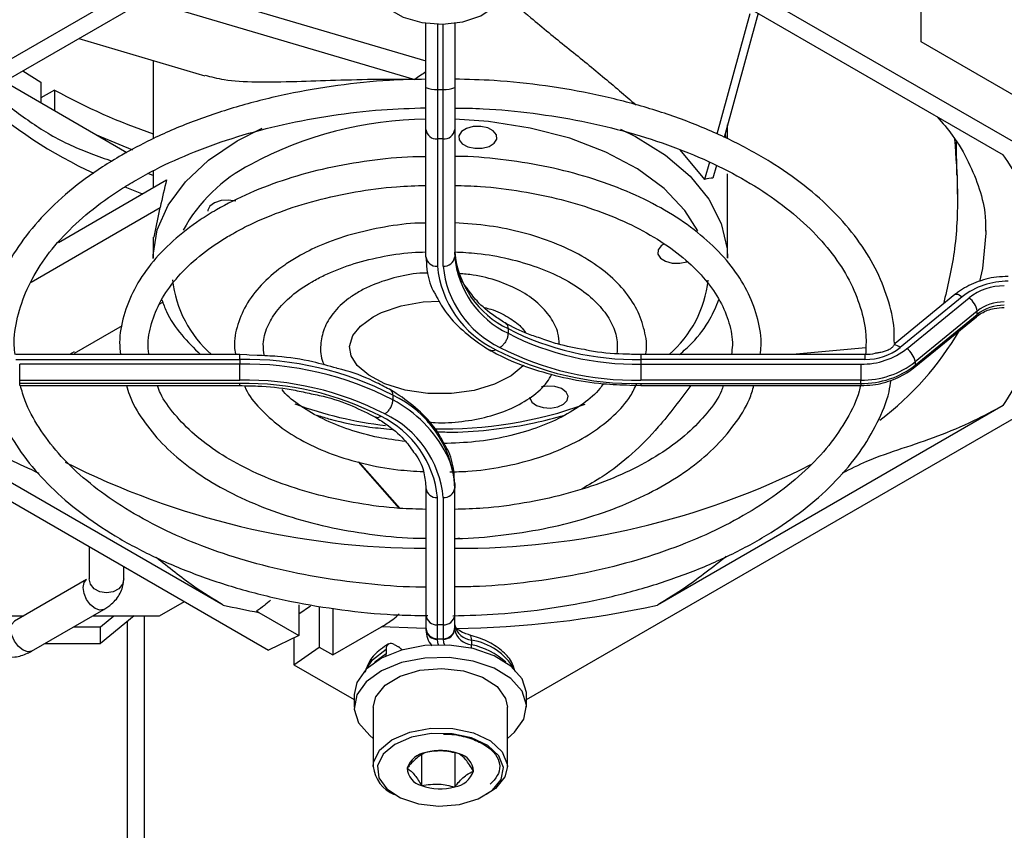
# Model space of a CAD drawing. Header units: millimetres. Extents: x 5 to 414, y 6 to 290.
# Tile 35 of 45: x 381.91 to 392.2, y 139.09 to 147.56. Entities that reach past the tile are written whole.
import ezdxf

# ---------------------------------------------------------------- set-up
doc = ezdxf.new("R2010")
doc.units = ezdxf.units.MM

msp = doc.modelspace()

# ---------------------------------------------------------------- linework, layer by layer
at = {"color": 7, "linetype": 'Continuous', "lineweight": 25}
for p, q in [((391.3259, 147.3294), (391.3259, 149.779)), ((385.5983, 149.3295), (378.5273, 145.2475)), ((394.0836, 145.2475), (387.0125, 149.3295)), ((380.428, 146.1488), (384.037, 148.2322)), ((388.5739, 148.2322), (392.1829, 146.1488)), ((383.4882, 147.9154), (386.1554, 147.1309)), ((383.3377, 147.7306), (386.0389, 146.9361)), ((389.5392, 147.619), (389.1946, 146.363)), ((389.6247, 147.6256), (389.2693, 146.3305)), ((386.1554, 146.8519), (386.1554, 147.5214)), ((386.2754, 147.5118), (386.2754, 146.8316)), ((386.3354, 146.8316), (386.3354, 147.5118)), ((386.4554, 147.5214), (386.4554, 146.8519)), ((382.5296, 147.362), (383.8472, 146.9745)), ((394.0836, 145.7374), (391.3259, 147.3294)), ((383.3054, 147.1339), (383.3054, 146.3158)), ((381.9449, 147.0245), (382.1341, 146.9058)), ((381.7522, 146.9133), (383.033, 146.1739)), ((382.1341, 146.9058), (382.1341, 146.6928)), ((386.1554, 146.4117), (386.1554, 146.8519)), ((386.4554, 146.8519), (386.4554, 146.4117)), ((382.2755, 146.8242), (382.1341, 146.7426)), ((382.2755, 146.8242), (382.2755, 146.6112)), ((386.2754, 146.8316), (386.3354, 146.8316)), ((386.2754, 146.8316), (386.2754, 146.3137)), ((386.3354, 146.3137), (386.3354, 146.8316)), ((389.3054, 146.3147), (389.3054, 146.4621)), ((384.1841, 146.2925), (384.4439, 146.426)), ((386.1554, 145.0838), (386.1554, 146.4117)), ((386.4554, 146.4117), (386.4554, 145.0838)), ((389.2813, 146.3741), (389.284, 146.3241)), ((386.3354, 146.3137), (386.2754, 146.3137)), ((386.2754, 146.3137), (386.2754, 144.9858)), ((386.3354, 144.9858), (386.3354, 146.3137)), ((391.6999, 145.9399), (391.6947, 146.281)), ((388.8079, 146.2016), (389.0649, 145.8905)), ((389.115, 146.0729), (389.0649, 145.8905)), ((389.1892, 146.0383), (389.1528, 145.9058)), ((383.3054, 145.9323), (383.2518, 145.9522)), ((383.3054, 145.9813), (383.3054, 145.8039)), ((389.3054, 145.0679), (389.3054, 145.9498)), ((391.7054, 145.738), (391.7054, 145.9399)), ((382.3164, 145.2329), (383.4466, 145.8854)), ((382.0331, 144.8195), (383.3812, 145.5977)), ((383.3165, 145.2893), (383.3812, 145.5977)), ((392.0054, 145.3292), (392.0052, 145.3568)), ((383.3054, 145.2899), (383.3054, 145.0679)), ((391.6801, 144.6889), (391.0542, 144.1779)), ((383.3695, 144.5894), (383.4069, 144.611)), ((391.756, 144.6652), (391.1074, 144.1357)), ((391.1792, 144.125), (391.8277, 144.6545)), ((391.9125, 144.5159), (391.264, 143.9864)), ((391.264, 143.9518), (391.9125, 144.4813)), ((391.9125, 144.4813), (391.9125, 144.5159)), ((391.2551, 143.9281), (391.9036, 144.4576)), ((382.4841, 144.0782), (382.9848, 144.3673)), ((387.0128, 144.3331), (387.0128, 144.2841)), ((391.047, 144.1782), (391.0465, 144.2144)), ((382.481, 144.0926), (382.4331, 144.062)), ((388.3981, 144.062), (388.3036, 144.0645)), ((390.7477, 144.1318), (389.9848, 144.062)), ((384.2128, 144.062), (381.8711, 144.062)), ((381.8711, 144.0113), (384.2128, 144.0113)), ((384.2128, 143.9623), (381.9125, 143.9623)), ((381.9125, 143.7951), (381.9125, 143.9623)), ((384.2861, 144.0583), (384.2128, 144.062)), ((384.2128, 144.0113), (384.2128, 144.062)), ((384.2128, 144.0113), (384.2128, 143.9623)), ((384.2128, 143.7951), (384.2128, 143.9623)), ((384.3077, 144.0573), (384.2861, 144.0583)), ((384.3938, 144.0529), (384.3077, 144.0573)), ((390.7397, 144.062), (388.3981, 144.062)), ((388.3981, 144.062), (388.3981, 144.0113)), ((388.3981, 144.0113), (388.3981, 143.9623)), ((390.7397, 144.0113), (388.3981, 144.0113)), ((388.3981, 143.9623), (390.6983, 143.9623)), ((388.3981, 143.9623), (388.3981, 143.7951)), ((390.6983, 143.9623), (390.6983, 143.7951)), ((390.7397, 144.062), (390.7397, 144.0113)), ((391.264, 143.9864), (391.264, 143.9518)), ((385.2274, 143.9185), (385.226, 143.9189)), ((385.2775, 143.9053), (385.2274, 143.9185)), ((381.9125, 143.7604), (381.9125, 143.7951)), ((381.9125, 143.7951), (384.2128, 143.7951)), ((384.2128, 143.7604), (381.9125, 143.7604)), ((381.9125, 143.7384), (381.9125, 143.7604)), ((384.2128, 143.7384), (384.2128, 143.7604)), ((390.6983, 143.7951), (388.3981, 143.7951)), ((388.3981, 143.7604), (390.6983, 143.7604)), ((388.3981, 143.7604), (388.3981, 143.7384)), ((390.6983, 143.7604), (390.6983, 143.7951)), ((390.6983, 143.7604), (390.6983, 143.7384)), ((379.8599, 143.6617), (384.5122, 140.976)), ((381.9125, 143.7384), (384.2128, 143.7384)), ((387.2054, 140.4604), (392.751, 143.6617)), ((388.2858, 143.7441), (388.3981, 143.7384)), ((388.3981, 143.7384), (390.6983, 143.7384)), ((385.8102, 143.6388), (385.8102, 143.5898)), ((384.037, 141.4463), (380.428, 143.5297)), ((392.1829, 143.5297), (388.5739, 141.4463)), ((385.8778, 142.4568), (385.4503, 142.9411)), ((385.8844, 142.4565), (385.4589, 142.9385)), ((386.1554, 142.6677), (386.1554, 141.3398)), ((386.4554, 142.7167), (386.4554, 142.6677)), ((386.4554, 141.3398), (386.4554, 142.6677)), ((386.2754, 141.2418), (386.2754, 142.5697)), ((386.3354, 142.5697), (386.3354, 141.2418)), ((386.5046, 142.1442), (386.4554, 142.1342)), ((382.639, 142.0574), (382.639, 141.7204)), ((382.999, 141.7204), (382.999, 141.8496)), ((382.6118, 141.713), (381.8574, 141.2774)), ((382.0374, 140.9656), (382.7918, 141.4012)), ((383.3723, 141.3343), (383.632, 141.4842)), ((384.8289, 141.4505), (384.8289, 141.1295)), ((384.9495, 141.4339), (384.8289, 141.351)), ((385.0411, 141.4223), (385.0411, 141.007)), ((385.1825, 141.406), (385.1825, 140.9254)), ((381.7313, 141.3343), (381.9558, 141.3343)), ((382.6759, 141.3343), (383.3723, 141.3343)), ((382.7552, 141.2188), (382.8966, 141.3343)), ((383.1087, 141.3343), (382.7552, 141.0456)), ((383.2143, 133.1973), (383.2143, 141.3343)), ((384.3862, 141.3853), (384.4112, 141.3706)), ((384.4112, 141.3706), (384.8289, 141.1295)), ((386.1554, 141.3398), (386.1554, 141.215)), ((386.4554, 141.215), (386.4554, 141.3398)), ((382.4759, 141.2188), (382.7552, 141.2188)), ((382.7552, 141.0456), (382.7552, 141.2188)), ((383.0386, 133.4422), (383.0386, 141.277)), ((385.1825, 140.9254), (385.6922, 141.2196)), ((386.1554, 141.215), (386.1554, 141.1897)), ((386.3354, 141.2418), (386.2754, 141.2418)), ((386.2754, 141.095), (386.2754, 141.2418)), ((386.3354, 141.2418), (386.3354, 141.095)), ((386.4554, 141.1897), (386.4554, 141.215)), ((384.8289, 141.1295), (384.5122, 140.976)), ((384.7753, 141.1035), (384.7753, 140.8241)), ((386.2754, 141.095), (386.3354, 141.095)), ((386.2754, 141.0917), (386.2754, 141.095)), ((386.3354, 141.095), (386.3354, 141.0917)), ((386.6148, 141.1333), (386.6137, 141.1336)), ((386.6327, 141.0806), (386.6327, 141.0317)), ((382.1759, 141.0456), (382.7552, 141.0456)), ((384.7753, 140.8241), (385.0411, 141.007)), ((385.0411, 141.007), (385.1825, 140.9254)), ((385.7397, 140.9858), (385.7397, 140.9368)), ((385.8246, 141.0348), (385.867, 141.0103)), ((385.7397, 140.9368), (385.6221, 140.8503)), ((385.7413, 140.9171), (385.7397, 140.9368)), ((384.7753, 140.8241), (385.4054, 140.4604)), ((385.4054, 140.5123), (385.4054, 140.3816)), ((387.2054, 140.3816), (387.2054, 140.5123)), ((385.6054, 140.3816), (385.6054, 139.761)), ((387.0054, 139.761), (387.0054, 140.3816)), ((386.1099, 139.883), (386.1099, 139.5633)), ((386.1556, 139.9087), (386.1556, 139.9087)), ((386.1556, 139.9087), (386.1556, 139.9087)), ((386.4553, 139.9008), (386.4553, 139.5481)), ((386.501, 139.8934), (386.501, 139.8934)), ((386.501, 139.8934), (386.501, 139.8934)), ((385.96, 139.7436), (385.96, 139.7436)), ((385.96, 139.7436), (385.96, 139.7436)), ((386.6508, 139.7131), (386.6508, 139.7131)), ((386.6508, 139.7131), (386.6508, 139.7131)), ((386.1099, 139.5633), (386.1099, 139.5633)), ((386.1099, 139.5633), (386.1099, 139.5633)), ((386.4552, 139.5481), (386.4553, 139.5481)), ((386.4553, 139.5481), (386.4553, 139.5481)), ((386.8832, 139.5329), (386.7859, 139.4672))]:
    msp.add_line(p, q, dxfattribs=at)
at = {"color": 7, "linetype": 'Continuous', "lineweight": 25, "flags": 128}
for points in [[(385.9169, 147.5845), (386.1112, 147.5283), (386.3265, 147.5116), (386.5396, 147.5362), (386.7272, 147.5994), (386.8692, 147.6944), (386.9501, 147.8108), (386.9611, 147.936), (386.9011, 148.0566), (386.7765, 148.1593), (386.6009, 148.2332), (386.3932, 148.2701), (386.1761, 148.2661), (385.9729, 148.2216), (385.8058, 148.1414), (385.6929, 148.0343), (385.6463, 147.9118), (385.6711, 147.7872), (385.7647, 147.674), (385.9169, 147.5845)], [(388.9942, 145.3556), (388.8588, 145.568), (388.6414, 145.7958), (388.3634, 146.0006), (388.0322, 146.177), (387.6563, 146.3204), (387.2454, 146.4272), (386.8101, 146.4945), (386.4554, 146.5187)], [(386.8941, 146.312), (386.891, 146.357), (386.8583, 146.3979), (386.801, 146.4285), (386.7278, 146.4441), (386.6498, 146.4423), (386.579, 146.4234), (386.526, 146.3904), (386.499, 146.3481), (386.502, 146.3031), (386.5347, 146.2622), (386.592, 146.2316), (386.6652, 146.216), (386.7432, 146.2178), (386.8141, 146.2366), (386.867, 146.2697), (386.8941, 146.312)], [(382.7133, 146.3584), (382.7623, 146.3364), (383.0897, 146.2008)], [(388.1876, 146.4165), (388.3439, 146.3385), (388.656, 146.144), (388.913, 145.9242), (389.1089, 145.6844), (389.2391, 145.4301), (389.3005, 145.1674), (389.3054, 145.0679)], [(383.3054, 145.0664), (383.306, 145.1011), (383.3499, 145.365), (383.4631, 145.622), (383.6429, 145.8659), (383.8852, 146.0912), (384.1841, 146.2925)], [(383.1948, 145.74), (383.189, 145.7422), (383.0136, 145.811)], [(384.1687, 145.6627), (384.0936, 145.6749), (384.0161, 145.6696), (383.948, 145.6476), (383.8997, 145.6122), (383.8785, 145.5688), (383.8779, 145.5598)], [(391.9381, 144.8249), (391.9696, 144.9608), (392.0054, 145.3292)], [(388.6428, 145.2172), (388.6129, 145.1982), (388.5802, 145.1573), (388.5771, 145.1123), (388.6041, 145.07), (388.6571, 145.0369), (388.728, 145.0181), (388.8059, 145.0163)], [(388.8059, 145.0163), (388.8792, 145.0319), (388.8842, 145.0337)], [(391.6801, 144.6889), (391.6854, 144.6921), (391.696, 144.6939), (391.7088, 144.6921), (391.7235, 144.6865), (391.7394, 144.6774), (391.756, 144.6652)], [(387.1752, 143.9518), (387.1716, 143.9463), (387.0444, 143.84), (386.87, 143.7519), (386.6579, 143.6886), (386.4211, 143.6558), (386.1756, 143.6568), (385.9386, 143.6918), (385.7275, 143.7572), (385.5572, 143.8461), (385.4382, 143.9476), (385.3732, 144.0492), (385.3556, 144.1467), (385.3906, 144.2608), (385.4712, 144.3604), (385.6026, 144.4561), (385.6026, 144.4561), (385.6921, 144.5017), (385.8952, 144.5718), (386.127, 144.6129), (386.296, 144.6183)], [(387.2622, 143.5662), (387.3105, 143.5309), (387.3786, 143.5089), (387.4561, 143.5036), (387.5312, 143.5158), (387.5925, 143.5437), (387.6306, 143.583), (387.6398, 143.6277), (387.6186, 143.6711), (387.5703, 143.7065), (387.5022, 143.7285), (387.4247, 143.7338), (387.3624, 143.725)], [(387.2404, 143.6187), (387.241, 143.6096), (387.2622, 143.5662)], [(382.7918, 141.4012), (382.7505, 141.3932), (382.7018, 141.4101), (382.6531, 141.4494), (382.6118, 141.5051), (382.5842, 141.5687), (382.5745, 141.6305), (382.5842, 141.6812), (382.6107, 141.7123)], [(382.999, 141.7204), (382.9853, 141.6641), (382.9463, 141.6164), (382.8879, 141.5846), (382.819, 141.5734), (382.7501, 141.5846), (382.6917, 141.6164), (382.6527, 141.6641), (382.639, 141.7204)], [(381.9474, 140.9746), (381.8987, 141.0139), (381.8574, 141.0696), (381.8298, 141.1332), (381.8201, 141.195), (381.8298, 141.2457), (381.8574, 141.2774), (381.8574, 141.2774)], [(386.156, 141.2034), (386.0581, 141.2051), (385.6922, 141.2196)], [(386.2868, 141.0317), (386.2804, 141.052), (386.2754, 141.0917)], [(386.3354, 141.0917), (386.3398, 141.057), (386.3487, 141.0312)], [(386.6327, 141.0806), (386.6318, 141.0985), (386.629, 141.1133), (386.6244, 141.1244), (386.6183, 141.1314), (386.6148, 141.1333)], [(387.2054, 140.5123), (387.2047, 140.5327), (387.1584, 140.6781), (387.0429, 140.8101), (386.8676, 140.918), (386.6469, 140.993), (386.3984, 141.029), (386.1425, 141.0232), (385.8997, 140.976), (385.6898, 140.8912), (385.5298, 140.7758), (385.4326, 140.6389), (385.4054, 140.5123)], [(385.5326, 140.7785), (385.5984, 140.8753), (385.7397, 140.9858)], [(386.6301, 140.9968), (386.6318, 141.0113), (386.6327, 141.0317)], [(382.0374, 140.9656), (381.9961, 140.9576), (381.9474, 140.9746)], [(387.0054, 140.055), (387.0811, 140.1181), (387.1783, 140.2549), (387.2047, 140.402), (387.1584, 140.5475), (387.0429, 140.6795), (386.8676, 140.7873), (386.6469, 140.8623), (386.3984, 140.8984), (386.1425, 140.8926), (385.8997, 140.8454), (385.6898, 140.7606), (385.5298, 140.6451), (385.4326, 140.5083), (385.4061, 140.3612), (385.4525, 140.2158), (385.568, 140.0838), (385.6054, 140.055)], [(385.7277, 140.6097), (385.8873, 140.7057), (386.0922, 140.7665), (386.3203, 140.7856), (386.5467, 140.7609), (386.747, 140.6952), (386.8994, 140.5954), (386.9875, 140.4725), (387.0054, 140.3816)], [(385.6054, 140.3816), (385.6306, 140.4891), (385.7277, 140.6097)], [(385.6054, 139.761), (385.6092, 139.8029), (385.6705, 139.9312), (385.8006, 140.041), (385.9854, 140.1204), (386.2049, 140.1609), (386.4353, 140.1581), (386.6516, 140.1123), (386.8304, 140.0284), (386.9523, 139.9155), (387.0041, 139.7859), (387.0054, 139.761)], [(386.8502, 139.5133), (386.9417, 139.627), (386.9642, 139.7518), (386.9153, 139.874), (386.8004, 139.9804), (386.6318, 140.0595), (386.4278, 140.1028), (386.2106, 140.1054), (386.0037, 140.0672), (385.8294, 139.9923), (385.7068, 139.8888), (385.649, 139.7679), (385.6623, 139.6427), (385.7454, 139.5268), (385.8891, 139.4327), (386.078, 139.3707), (386.2914, 139.3474), (386.5065, 139.3655), (386.6997, 139.4228), (386.8502, 139.5133)], [(387.0054, 139.761), (386.9802, 139.6536), (386.8832, 139.5329)]]:
    msp.add_lwpolyline(points, dxfattribs=at)
at = {"color": 7, "linetype": 'Continuous', "lineweight": 25}
for centre, radius, start, end in [((386.2463, 147.0242), 0.1947, 242.18964, 278.60589), ((386.3646, 147.0242), 0.1947, 261.39411, 297.81036), ((384.7826, 150.4679), 4.9759, 228.31075, 245.0895), ((385.4964, 152.6865), 6.6888, 241.2146, 250.87939), ((386.202, 142.5485), 3.9705, 90.67164, 118.20325), ((386.2654, 146.4239), 0.1107, 186.35134, 275.18258), ((386.3454, 146.4239), 0.1107, 264.81742, 353.64866), ((390.2525, 144.8023), 2.3536, 1.45604, 34.8967), ((385.0969, 144.5478), 1.6865, 117.21747, 151.1946), ((387.4409, 145.2256), 0.9898, 185.37818, 244.37655), ((386.2654, 145.096), 0.1107, 186.35134, 275.18258), ((386.3454, 145.096), 0.1107, 264.81742, 353.64866), ((387.4409, 145.1766), 0.9898, 185.37818, 244.37655), ((387.3509, 145.0876), 1.0803, 185.4041, 244.48055), ((387.3809, 145.0846), 1.0501, 185.39595, 244.44787), ((384.7278, 144.984), 1.2285, 186.58878, 228.62802), ((387.9078, 144.9712), 1.2026, 310.89004, 353.76504), ((392.227, 144.0647), 0.7632, 89.26489, 128.10848), ((392.1879, 144.1953), 0.5837, 89.26489, 128.10848), ((391.6952, 144.4781), 0.2206, 9.87842, 53.08727), ((392.1896, 144.1627), 0.449, 89.26489, 128.10848), ((392.1896, 144.128), 0.449, 89.26489, 128.10848), ((391.8846, 144.4784), 0.0281, 312.50403, 6.03718), ((388.3445, 146.9234), 2.9125, 242.79168, 271.05364), ((388.3445, 146.8744), 2.9125, 242.79168, 271.05364), ((388.9897, 145.91), 3.1689, 306.95249, 329.74999), ((390.1106, 144.9455), 2.5097, 325.65913, 344.72941), ((388.3393, 146.9322), 3.1723, 242.72332, 271.06091), ((388.3411, 146.8802), 3.0857, 242.74482, 271.05862), ((390.7081, 144.7255), 0.7632, 269.26489, 308.10848), ((390.7472, 144.5949), 0.5837, 269.26489, 308.10848), ((391.0343, 144.0594), 0.1057, 46.1955, 83.32761), ((391.0466, 143.9485), 0.2206, 9.87842, 53.08727), ((384.275, 140.6665), 3.3454, 62.68367, 91.06514), ((384.275, 140.6175), 3.3454, 62.68367, 91.06514), ((390.7098, 144.6929), 0.8979, 269.26489, 308.10848), ((390.7098, 144.6583), 0.8979, 269.26489, 308.10848), ((391.2361, 143.9488), 0.0281, 312.5621, 6.03168), ((384.2715, 140.6233), 3.1723, 62.72332, 91.06091), ((384.2698, 140.6753), 3.0857, 62.74482, 91.05862), ((385.3199, 142.6089), 1.1407, 5.41915, 64.54077), ((385.1564, 142.381), 1.3743, 27.84489, 61.59225), ((386.2197, 147.4841), 4.1902, 249.99546, 263.33316), ((386.3428, 147.65), 4.3627, 268.57738, 289.78599), ((385.2299, 142.4709), 1.0501, 5.39595, 64.44787), ((385.2599, 142.468), 1.0803, 5.4041, 64.48055), ((386.16, 150.4006), 8.3608, 243.17104, 269.96905), ((385.6376, 142.6622), 0.8178, 0.386, 26.17569), ((386.5031, 150.1943), 8.1546, 269.66494, 296.77053), ((386.2654, 142.6799), 0.1107, 186.35134, 275.18258), ((386.3454, 142.6799), 0.1107, 264.81742, 353.64866), ((386.154, 150.9543), 9.7408, 257.44728, 259.69278), ((386.332, 151.6396), 10.4369, 270.71542, 282.40413), ((386.2654, 141.352), 0.1107, 186.35134, 275.18258), ((386.3454, 141.352), 0.1107, 264.81742, 353.64866), ((386.2754, 141.215), 0.12, 180, 270), ((386.2654, 141.2019), 0.1107, 186.35134, 275.18258), ((386.3354, 141.215), 0.12, 270, 360), ((386.3454, 141.2019), 0.1107, 264.81742, 353.64866), ((386.6516, 141.2803), 0.2005, 191.9669, 264.6017), ((386.6516, 141.2313), 0.2005, 191.9669, 264.6017), ((386.5216, 140.4372), 0.653, 31.51043, 80.20509), ((385.7915, 140.9942), 0.0524, 50.79671, 189.21404), ((385.7867, 140.8774), 0.1553, 40.22069, 58.87069), ((386.4776, 140.2867), 0.7609, 47.79443, 78.24002), ((386.1891, 139.6706), 0.2404, 98.01503, 162.31334), ((386.3046, 139.363), 0.5657, 69.68041, 105.26534), ((386.4593, 139.7064), 0.1917, 2.02712, 77.42563), ((385.9613, 139.7979), 0.3578, 185.92065, 247.59594), ((386.1516, 139.7504), 0.1917, 182.02712, 257.42563), ((386.4218, 139.7862), 0.2404, 278.01503, 342.31334), ((386.3063, 140.0938), 0.5657, 249.68041, 285.26534)]:
    msp.add_arc(centre, radius, start, end, dxfattribs=at)
for major_axis, ratio, start_param, end_param in [((1.3063, 5.1977), 0.5195852, 0.5005469, 0.5395036), ((-1.9782, 4.9336), 0.4571337, 0.5427916, 0.6255736), ((2.9443, 3.7509), 0.153382, 0.1273882, 0.2101703)]:
    msp.add_ellipse((386.3054, 142.1279), major_axis=major_axis, ratio=ratio, start_param=start_param, end_param=end_param, dxfattribs=at)
for points, knots in [([(386.974, 147.82), (387.0656, 147.7396), (387.2749, 147.5557), (387.626, 147.272), (388.0027, 146.9678), (388.2345, 146.7682), (388.3498, 146.6689)], [0, 0, 0, 0, 0.20659505, 0.47206571, 0.7373514, 1, 1, 1, 1]), ([(383.8488, 146.9801), (383.9117, 146.9628), (384.0565, 146.923), (384.3774, 146.9069), (384.7733, 146.9122), (385.2102, 146.9282), (385.6281, 146.9405), (385.9121, 146.9374), (386.0389, 146.9361)], [0, 0, 0, 0, 0.145693, 0.3349881, 0.5316521, 0.6953354, 0.8640345, 1, 1, 1, 1]), ([(386.1554, 146.9373), (386.0278, 146.9347), (385.7175, 146.9285), (385.231, 146.876), (384.7042, 146.7866), (384.1981, 146.6608), (383.7204, 146.5014), (383.3119, 146.3279), (383.0777, 146.1995), (382.9777, 146.1447)], [0, 0, 0, 0, 0.1083496, 0.2633152, 0.4183396, 0.5734627, 0.7287227, 0.8841519, 1, 1, 1, 1]), ([(391.0465, 144.2144), (391.0467, 144.2522), (391.0475, 144.3986), (390.984, 144.6517), (390.8572, 144.9674), (390.6661, 145.2714), (390.418, 145.5604), (390.1142, 145.8306), (389.7591, 146.0783), (389.3576, 146.2998), (388.9154, 146.4923), (388.4388, 146.6531), (387.9341, 146.7808), (387.408, 146.8722), (386.9125, 146.9271), (386.5927, 146.9345), (386.4554, 146.9377)], [0, 0, 0, 0, 0.0259121, 0.1005535, 0.1753457, 0.2506886, 0.3267074, 0.4032845, 0.4802039, 0.557274, 0.6343582, 0.711398, 0.7883808, 0.8653117, 0.9422038, 1, 1, 1, 1]), ([(381.5757, 146.8357), (381.6685, 146.7608), (381.8852, 146.5861), (382.2482, 146.334), (382.591, 146.181), (382.8032, 146.1076), (382.8762, 146.0823)], [0, 0, 0, 0, 0.2162774, 0.5051025, 0.8298101, 1, 1, 1, 1]), ([(381.8642, 144.0626), (381.8606, 144.094), (381.8458, 144.2237), (381.8835, 144.4519), (381.9786, 144.7436), (382.1398, 145.0277), (382.3585, 145.2993), (382.6326, 145.5546), (382.8986, 145.7471), (383.135, 145.891), (383.3857, 146.0271), (383.7339, 146.1848), (384.1844, 146.3434), (384.6654, 146.471), (385.1702, 146.5644), (385.6694, 146.6239), (386.0008, 146.6343), (386.1554, 146.6391)], [0, 0, 0, 0, 0.0249272, 0.102854, 0.1807556, 0.2578123, 0.3339637, 0.4095054, 0.4847448, 0.5185423, 0.5578706, 0.6329607, 0.7081361, 0.7833755, 0.858677, 0.9340283, 1, 1, 1, 1]), ([(386.4554, 146.6367), (386.5543, 146.6354), (386.8301, 146.6319), (387.2774, 146.5865), (387.7884, 146.5045), (388.2779, 146.3869), (388.739, 146.2379), (389.1649, 146.0593), (389.5498, 145.8541), (389.8882, 145.6256), (390.1756, 145.3777), (390.4084, 145.1144), (390.5848, 144.8393), (390.7005, 144.5559), (390.7583, 144.296), (390.7502, 144.1311), (390.7469, 144.0628)], [0, 0, 0, 0, 0.042124, 0.1175206, 0.1928835, 0.2681923, 0.3434277, 0.4185735, 0.4936222, 0.5685852, 0.6435105, 0.7184692, 0.7936438, 0.8693285, 0.945868, 1, 1, 1, 1]), ([(391.4953, 146.5457), (391.5498, 146.4813), (391.6824, 146.3245), (391.8292, 146.0709), (391.943, 145.7875), (392.0003, 145.5479), (391.9985, 145.402), (391.9979, 145.351)], [0, 0, 0, 0, 0.1605187, 0.3907842, 0.6258718, 0.8691697, 1, 1, 1, 1]), ([(391.6766, 146.311), (391.6894, 146.1258), (391.718, 145.713), (391.6884, 145.1274), (391.6019, 144.7665), (391.5597, 144.5907)], [0, 0, 0, 0, 0.2945213, 0.6562621, 1, 1, 1, 1]), ([(382.9777, 146.1447), (382.9099, 146.104), (382.7132, 145.9862), (382.4231, 145.7708), (382.1281, 145.4932), (381.8905, 145.1954), (381.7111, 144.8822), (381.6023, 144.5586), (381.5531, 144.335), (381.5582, 144.2218), (381.5584, 144.2182)], [0, 0, 0, 0, 0.0808795, 0.23445, 0.3881054, 0.5414395, 0.6939958, 0.8452832, 0.9950845, 1, 1, 1, 1]), ([(386.1554, 146.1285), (386.11, 146.1284), (385.9111, 146.128), (385.5624, 146.0899), (385.1202, 146.0139), (384.7, 145.9), (384.3112, 145.754), (384.0146, 145.6049), (383.7459, 145.4379), (383.5055, 145.2524), (383.2738, 145.0087), (383.0997, 144.7461), (382.9927, 144.4708), (382.9473, 144.2397), (382.9613, 144.1041), (382.9656, 144.062)], [0, 0, 0, 0, 0.0263687, 0.1152895, 0.2042636, 0.2933379, 0.3825575, 0.4707528, 0.5179362, 0.6075098, 0.6971209, 0.7862672, 0.8743827, 0.9610971, 1, 1, 1, 1]), ([(389.646, 144.062), (389.6499, 144.0927), (389.6654, 144.2155), (389.6275, 144.4315), (389.5332, 144.7012), (389.3748, 144.959), (389.1601, 145.2012), (388.8905, 145.4237), (388.5712, 145.6221), (388.2086, 145.7924), (387.8101, 145.9309), (387.3837, 146.0367), (386.9373, 146.1027), (386.6242, 146.1335), (386.4632, 146.1316), (386.4554, 146.1315)], [0, 0, 0, 0, 0.02842082, 0.11388442, 0.19924626, 0.2853563, 0.37269262, 0.46109478, 0.55010828, 0.6393338, 0.72851165, 0.81758917, 0.90657232, 0.99549223, 1, 1, 1, 1]), ([(383.264, 144.062), (383.2608, 144.0807), (383.2441, 144.179), (383.2746, 144.3574), (383.3595, 144.5945), (383.5114, 144.8243), (383.7191, 145.0399), (383.9315, 145.2006), (384.1241, 145.319), (384.3307, 145.4298), (384.6234, 145.5559), (385.0065, 145.6771), (385.4173, 145.765), (385.8037, 145.818), (386.0527, 145.8254), (386.1554, 145.8285)], [0, 0, 0, 0, 0.0223013, 0.1171857, 0.2124418, 0.3057345, 0.3972259, 0.4877989, 0.5276534, 0.5747847, 0.6649629, 0.7553092, 0.8457876, 0.936381, 1, 1, 1, 1]), ([(386.4554, 145.828), (386.5453, 145.8259), (386.7817, 145.8202), (387.1568, 145.7711), (387.5699, 145.6861), (387.9561, 145.5674), (388.3073, 145.4198), (388.6164, 145.2466), (388.8771, 145.0524), (389.0844, 144.8421), (389.2364, 144.6207), (389.3274, 144.3922), (389.3646, 144.2053), (389.3493, 144.0948), (389.3448, 144.062)], [0, 0, 0, 0, 0.0556624, 0.1463333, 0.2369135, 0.3273522, 0.4176047, 0.5076475, 0.5975132, 0.6873291, 0.7773673, 0.8682598, 0.9609134, 1, 1, 1, 1]), ([(386.1554, 145.4356), (386.1321, 145.4355), (385.9859, 145.4351), (385.7207, 145.3978), (385.3735, 145.3226), (385.0692, 145.2149), (384.8415, 145.1021), (384.6371, 144.9726), (384.4501, 144.8163), (384.2828, 144.6067), (384.1833, 144.3803), (384.1448, 144.1965), (384.1613, 144.0942), (384.1653, 144.0691)], [0, 0, 0, 0, 0.0213759, 0.1339458, 0.2466844, 0.3597426, 0.4559332, 0.5159692, 0.6299009, 0.7437304, 0.8557694, 0.9646572, 1, 1, 1, 1]), ([(388.4486, 144.0612), (388.4505, 144.0697), (388.4688, 144.1532), (388.4425, 144.3158), (388.3672, 144.5359), (388.2273, 144.742), (388.034, 144.9301), (387.7882, 145.0959), (387.4977, 145.2342), (387.1715, 145.3396), (386.8211, 145.4125), (386.5771, 145.4298), (386.4554, 145.4384)], [0, 0, 0, 0, 0.0119948, 0.1182495, 0.2236384, 0.3302356, 0.4394963, 0.5509865, 0.6634902, 0.7760464, 0.888394, 1, 1, 1, 1]), ([(384.4685, 144.0491), (384.4621, 144.0905), (384.4466, 144.1916), (384.4893, 144.3459), (384.5878, 144.5166), (384.7435, 144.678), (384.9232, 144.803), (385.1309, 144.9122), (385.3641, 145.0054), (385.6744, 145.0846), (385.943, 145.1286), (386.1062, 145.1326), (386.1554, 145.1339)], [0, 0, 0, 0, 0.0859535, 0.2100067, 0.3194127, 0.4357206, 0.5513136, 0.610213, 0.7233551, 0.8369055, 0.950778, 1, 1, 1, 1]), ([(386.4554, 145.1344), (386.5339, 145.1307), (386.7263, 145.1216), (387.0198, 145.0671), (387.3231, 144.979), (387.5902, 144.8614), (387.8122, 144.7214), (387.9827, 144.5654), (388.0962, 144.4006), (388.1573, 144.2361), (388.1524, 144.1273), (388.1499, 144.0734)], [0, 0, 0, 0, 0.0799516, 0.1959196, 0.3115539, 0.4266948, 0.5412604, 0.6554281, 0.7697518, 0.8858959, 1, 1, 1, 1]), ([(386.5845, 144.7562), (386.5742, 144.7691), (386.5174, 144.84), (386.4707, 144.9675), (386.4603, 145.08), (386.4554, 145.1328)], [0, 0, 0, 0, 0.1051981, 0.5805586, 1, 1, 1, 1]), ([(386.1554, 145.0838), (386.1579, 145.0403), (386.1646, 144.9201), (386.1961, 144.7852), (386.2467, 144.7018), (386.2546, 144.6888)], [0, 0, 0, 0, 0.3236463, 0.8948622, 1, 1, 1, 1]), ([(386.1771, 144.9139), (386.148, 144.9132), (386.025, 144.9104), (385.8158, 144.8665), (385.6044, 144.7959), (385.4515, 144.718), (385.3133, 144.6278), (385.1824, 144.5029), (385.0839, 144.3364), (385.0487, 144.1611), (385.0542, 144.029), (385.0873, 143.9647), (385.0918, 143.956)], [0, 0, 0, 0, 0.0427423, 0.1805652, 0.3191756, 0.395291, 0.4695819, 0.6104041, 0.7342049, 0.8537411, 0.9802236, 1, 1, 1, 1]), ([(387.547, 144.1699), (387.5448, 144.2089), (387.5393, 144.3079), (387.4606, 144.4565), (387.3279, 144.6062), (387.1423, 144.7341), (386.9123, 144.8323), (386.6942, 144.8922), (386.5534, 144.9035), (386.5059, 144.9073)], [0, 0, 0, 0, 0.0997321, 0.2529166, 0.4099418, 0.5744882, 0.7437439, 0.9136139, 1, 1, 1, 1]), ([(392.2368, 144.8786), (392.1957, 144.877), (392.0792, 144.8725), (391.8972, 144.8239), (391.757, 144.7493), (391.6923, 144.6985), (391.6801, 144.6889)], [0, 0, 0, 0, 0.2009958, 0.5704094, 0.9191986, 1, 1, 1, 1]), ([(386.2546, 144.6888), (386.2859, 144.6297), (386.3561, 144.497), (386.5311, 144.3139), (386.7026, 144.1816), (386.8102, 144.1161), (386.8328, 144.1023)], [0, 0, 0, 0, 0.2640609, 0.5931752, 0.9146176, 1, 1, 1, 1]), ([(386.996, 144.3832), (386.9557, 144.4087), (386.8381, 144.4827), (386.6897, 144.6076), (386.6165, 144.711), (386.5845, 144.7562)], [0, 0, 0, 0, 0.2275272, 0.6621899, 1, 1, 1, 1]), ([(383.3976, 144.6346), (383.4124, 144.5934), (383.4585, 144.4652), (383.5909, 144.2704), (383.7326, 144.1298), (383.8008, 144.062)], [0, 0, 0, 0, 0.1969183, 0.6130572, 1, 1, 1, 1]), ([(388.803, 144.062), (388.8481, 144.1021), (388.9767, 144.216), (389.1194, 144.4088), (389.1865, 144.5675), (389.2153, 144.6357)], [0, 0, 0, 0, 0.2357521, 0.6715988, 1, 1, 1, 1]), ([(386.7689, 144.5531), (386.7903, 144.5478), (386.8851, 144.5242), (387.0187, 144.4548), (387.1441, 144.3667), (387.1817, 144.3107), (387.1961, 144.2893)], [0, 0, 0, 0, 0.1007243, 0.4468553, 0.7884736, 1, 1, 1, 1]), ([(391.9036, 144.4576), (391.9213, 144.4706), (391.9738, 144.5089), (392.0756, 144.5476), (392.16, 144.5528), (392.1954, 144.555)], [0, 0, 0, 0, 0.2285413, 0.6769787, 1, 1, 1, 1]), ([(387.3681, 144.2276), (387.3198, 144.2427), (387.1768, 144.2875), (387.0582, 144.3508), (386.9796, 144.3927)], [0, 0, 0, 0, 0.3372095, 1, 1, 1, 1]), ([(386.9881, 144.3863), (386.9902, 144.3855), (386.9996, 144.3819), (387.0097, 144.364), (387.0118, 144.3434), (387.0128, 144.3331)], [0, 0, 0, 0, 0.1260364, 0.5630175, 1, 1, 1, 1]), ([(387.0128, 144.2841), (387.0119, 144.2726), (387.01, 144.2494), (386.9954, 144.2117), (386.9739, 144.1769), (386.9511, 144.1531), (386.9354, 144.1415), (386.9291, 144.1378), (386.928, 144.1371)], [0, 0, 0, 0, 0.2146122, 0.4292237, 0.6438559, 0.8585294, 0.9733085, 1, 1, 1, 1]), ([(387.8114, 144.114), (387.7154, 144.131), (387.5589, 144.1588), (387.4213, 144.2084), (387.3681, 144.2276)], [0, 0, 0, 0, 0.6132628, 1, 1, 1, 1]), ([(391.0543, 144.1777), (391.0537, 144.1767), (391.0527, 144.1749), (391.0484, 144.1676), (391.0466, 144.1644)], [0, 0, 0, 0, 0.5582575, 1, 1, 1, 1]), ([(386.818, 144.1109), (386.8682, 144.0841), (387.0136, 144.0067), (387.2848, 143.9012), (387.6346, 143.8096), (387.9723, 143.7543), (388.1926, 143.7471), (388.2858, 143.7441)], [0, 0, 0, 0, 0.1241156, 0.3590624, 0.5937964, 0.8281978, 1, 1, 1, 1]), ([(386.8855, 144.1126), (386.8843, 144.112), (386.8781, 144.1084), (386.8625, 144.102), (386.8419, 144.0988), (386.8304, 144.1055), (386.8257, 144.1082)], [0, 0, 0, 0, 0.0535519, 0.2798633, 0.7045836, 1, 1, 1, 1]), ([(388.3036, 144.0645), (388.2733, 144.0652), (388.1248, 144.0684), (387.9563, 144.0824), (387.8286, 144.1102), (387.8114, 144.114)], [0, 0, 0, 0, 0.1811646, 0.8897785, 1, 1, 1, 1]), ([(390.8586, 144.0781), (390.8541, 144.0763), (390.8181, 144.0622), (390.7762, 144.0621), (390.7397, 144.062)], [0, 0, 0, 0, 0.1272394, 1, 1, 1, 1]), ([(391.0466, 144.1644), (391.0454, 144.1626), (391.0401, 144.1545), (391.0248, 144.1368), (390.9941, 144.1138), (390.9529, 144.0954), (390.9082, 144.0841), (390.8745, 144.0803), (390.862, 144.0765), (390.8595, 144.0757)], [0, 0, 0, 0, 0.0453411, 0.2080235, 0.3871638, 0.5784032, 0.7706503, 0.9525536, 1, 1, 1, 1]), ([(385.226, 143.9189), (385.1425, 143.9425), (384.9443, 143.9986), (384.6609, 144.0432), (384.4639, 144.0504), (384.3938, 144.0529)], [0, 0, 0, 0, 0.3192076, 0.7578403, 1, 1, 1, 1]), ([(385.7929, 143.6896), (385.7424, 143.7161), (385.5965, 143.7929), (385.4236, 143.8675), (385.2922, 143.9015), (385.2775, 143.9053)], [0, 0, 0, 0, 0.31947296, 0.92422496, 1, 1, 1, 1]), ([(386.1677, 143.3607), (386.1952, 143.3577), (386.3149, 143.3445), (386.5329, 143.3598), (386.8041, 143.4077), (387.0531, 143.495), (387.2633, 143.6177), (387.4061, 143.7413), (387.4547, 143.8311), (387.4699, 143.8592)], [0, 0, 0, 0, 0.0512019, 0.2229041, 0.3950369, 0.5681789, 0.7430386, 0.9197072, 1, 1, 1, 1]), ([(390.6983, 143.7384), (390.7394, 143.74), (390.8559, 143.7445), (391.0379, 143.7931), (391.1781, 143.8677), (391.2429, 143.9185), (391.2551, 143.9281)], [0, 0, 0, 0, 0.2009958, 0.5704094, 0.9191986, 1, 1, 1, 1]), ([(381.5965, 143.7989), (381.6113, 143.7259), (381.6482, 143.545), (381.7781, 143.265), (381.9743, 142.9626), (382.2309, 142.676), (382.5417, 142.4086), (382.9034, 142.1643), (383.3108, 141.9465), (383.7579, 141.7581), (384.2388, 141.6017), (384.7467, 141.4787), (385.2752, 141.3923), (385.7536, 141.3431), (386.0551, 141.3386), (386.1738, 141.3368)], [0, 0, 0, 0, 0.05366145, 0.13307436, 0.21310787, 0.29385392, 0.37516369, 0.45680592, 0.53858587, 0.62036636, 0.70209631, 0.78376575, 0.86538154, 0.94695853, 1, 1, 1, 1]), ([(388.0062, 143.7583), (387.9951, 143.7414), (387.9475, 143.6685), (387.8028, 143.5475), (387.5793, 143.4064), (387.3086, 143.2901), (387.0047, 143.2031), (386.676, 143.1458), (386.4481, 143.137), (386.334, 143.1326)], [0, 0, 0, 0, 0.0487526, 0.2092699, 0.367297, 0.5249581, 0.6828858, 0.8412704, 1, 1, 1, 1]), ([(386.4051, 142.8385), (386.4681, 142.8394), (386.654, 142.842), (386.9564, 142.8871), (387.2995, 142.9701), (387.614, 143.0896), (387.8922, 143.2405), (388.1216, 143.4216), (388.2818, 143.5965), (388.3376, 143.7171), (388.3579, 143.761)], [0, 0, 0, 0, 0.07181535, 0.21202507, 0.35247998, 0.49336684, 0.63483862, 0.77689521, 0.9188386, 1, 1, 1, 1]), ([(386.4373, 141.3347), (386.5956, 141.3391), (386.9365, 141.3486), (387.452, 141.4079), (387.9765, 141.5025), (388.479, 141.6329), (388.953, 141.7964), (389.3924, 141.9915), (389.7913, 142.2159), (390.1443, 142.4671), (390.4458, 142.7421), (390.6927, 143.0374), (390.8755, 143.3491), (390.9831, 143.6038), (391.0067, 143.7549), (391.0131, 143.7956)], [0, 0, 0, 0, 0.0708274, 0.1524666, 0.2341396, 0.3158673, 0.3976698, 0.4795632, 0.5615548, 0.6436314, 0.7257224, 0.8076684, 0.8892356, 0.9701562, 1, 1, 1, 1]), ([(386.1554, 141.6342), (386.1425, 141.634), (385.9527, 141.6318), (385.5871, 141.6611), (385.0685, 141.7244), (384.5676, 141.8262), (384.0919, 141.9598), (383.6481, 142.1245), (383.2426, 142.3172), (382.8809, 142.5348), (382.5684, 142.7737), (382.3081, 143.03), (382.1065, 143.2999), (381.9751, 143.5376), (381.9351, 143.6853), (381.9208, 143.7384)], [0, 0, 0, 0, 0.00632175, 0.0925169, 0.17868597, 0.26480451, 0.35084961, 0.43680053, 0.52264284, 0.60837705, 0.69403491, 0.77968317, 0.86546142, 0.95164411, 1, 1, 1, 1]), ([(383.0289, 143.7384), (383.038, 143.7056), (383.0723, 143.5816), (383.1946, 143.377), (383.3925, 143.1302), (383.65, 142.9026), (383.9575, 142.6978), (384.3103, 142.5204), (384.7007, 142.3739), (385.121, 142.26), (385.5634, 142.184), (385.9118, 142.146), (386.1103, 142.1456), (386.1554, 142.1455)], [0, 0, 0, 0, 0.0363126, 0.1370204, 0.2391063, 0.3425397, 0.4468256, 0.5514581, 0.6560848, 0.7606005, 0.865, 0.969315, 1, 1, 1, 1]), ([(386.1554, 142.446), (386.0627, 142.4483), (385.8236, 142.4543), (385.446, 142.5043), (385.0333, 142.59), (384.6478, 142.7092), (384.2972, 142.8573), (383.9892, 143.0309), (383.7287, 143.2254), (383.5254, 143.4362), (383.3986, 143.6093), (383.3601, 143.7115), (383.35, 143.7384)], [0, 0, 0, 0, 0.0707273, 0.1824757, 0.2941112, 0.405571, 0.5168005, 0.6277716, 0.7385261, 0.849223, 0.9602045, 1, 1, 1, 1]), ([(384.2128, 143.7384), (384.2745, 143.7373), (384.4546, 143.7341), (384.6938, 143.7123), (384.8586, 143.6749), (384.9133, 143.6624)], [0, 0, 0, 0, 0.2583873, 0.7535509, 1, 1, 1, 1]), ([(384.2605, 143.7372), (384.2651, 143.7256), (384.299, 143.6407), (384.4186, 143.4965), (384.618, 143.311), (384.8738, 143.1503), (385.1715, 143.0175), (385.5033, 142.9189), (385.8258, 142.8571), (386.0381, 142.8454), (386.1277, 142.8405)], [0, 0, 0, 0, 0.0221656, 0.1620957, 0.3055664, 0.4516745, 0.5988384, 0.7459297, 0.8927409, 1, 1, 1, 1]), ([(385.9406, 143.1551), (385.8467, 143.1672), (385.6416, 143.1935), (385.3499, 143.2745), (385.0728, 143.3853), (384.845, 143.5218), (384.7047, 143.629), (384.6586, 143.6896), (384.6535, 143.6963)], [0, 0, 0, 0, 0.170926, 0.3733013, 0.5748675, 0.7754354, 0.9751751, 1, 1, 1, 1]), ([(384.9133, 143.6624), (384.9695, 143.6514), (385.1375, 143.6185), (385.3837, 143.5331), (385.5512, 143.4483), (385.6312, 143.4078)], [0, 0, 0, 0, 0.2080069, 0.6212893, 1, 1, 1, 1]), ([(386.3562, 143.1116), (386.325, 143.1707), (386.2548, 143.3035), (386.0798, 143.4865), (385.9083, 143.6189), (385.8006, 143.6844), (385.778, 143.6981)], [0, 0, 0, 0, 0.26406088, 0.59317518, 0.91461756, 1, 1, 1, 1]), ([(385.8102, 143.6388), (385.8092, 143.6492), (385.8072, 143.6698), (385.7966, 143.688), (385.7866, 143.6918), (385.7839, 143.6928)], [0, 0, 0, 0, 0.4233281, 0.8466551, 1, 1, 1, 1]), ([(390.6939, 143.7445), (390.6894, 143.7229), (390.6645, 143.6037), (390.5579, 143.3911), (390.3728, 143.1124), (390.1255, 142.8483), (389.8262, 142.6022), (389.4771, 142.3774), (389.0832, 142.177), (388.6496, 142.0039), (388.1825, 141.8612), (387.6884, 141.7502), (387.1743, 141.6756), (386.7601, 141.6377), (386.5193, 141.6372), (386.4554, 141.6371)], [0, 0, 0, 0, 0.0195993, 0.1080791, 0.1954787, 0.2819889, 0.3679857, 0.4537664, 0.5394998, 0.6252545, 0.7110749, 0.7969693, 0.8829284, 0.9689347, 1, 1, 1, 1]), ([(389.2619, 143.7384), (389.2555, 143.72), (389.2219, 143.6235), (389.0999, 143.4542), (388.8969, 143.238), (388.6364, 143.0405), (388.3296, 142.8651), (387.9806, 142.7156), (387.5967, 142.595), (387.1855, 142.5077), (386.8016, 142.4556), (386.5554, 142.4485), (386.4554, 142.4457)], [0, 0, 0, 0, 0.0271998, 0.1422332, 0.2550279, 0.3666716, 0.477946, 0.5891847, 0.7005394, 0.8120567, 0.923715, 1, 1, 1, 1]), ([(386.4554, 142.1426), (386.4636, 142.1425), (386.6249, 142.1407), (386.9383, 142.1715), (387.3845, 142.2375), (387.8108, 142.3433), (388.2093, 142.482), (388.5728, 142.6527), (388.894, 142.8527), (389.1675, 143.0789), (389.383, 143.3282), (389.5238, 143.5499), (389.5666, 143.6912), (389.581, 143.7384)], [0, 0, 0, 0, 0.0055337, 0.1098302, 0.214178, 0.3186299, 0.42324, 0.5280534, 0.6330867, 0.7382836, 0.8433204, 0.947658, 1, 1, 1, 1]), ([(388.9208, 143.7384), (388.8117, 143.592), (388.548, 143.238), (388.1541, 142.8717), (387.8546, 142.7012), (387.7826, 142.6602)], [0, 0, 0, 0, 0.3489837, 0.8435651, 1, 1, 1, 1]), ([(385.7253, 143.4429), (385.7265, 143.4436), (385.7328, 143.4473), (385.7485, 143.4588), (385.7712, 143.4827), (385.7928, 143.5174), (385.8074, 143.5552), (385.8093, 143.5783), (385.8102, 143.5898)], [0, 0, 0, 0, 0.027067, 0.1414524, 0.3561205, 0.5707566, 0.785378, 1, 1, 1, 1]), ([(382.1144, 142.8197), (382.012, 142.8702), (381.7659, 142.9914), (381.3079, 143.1363), (380.8486, 143.3041), (380.5271, 143.4766), (380.428, 143.5297)], [0, 0, 0, 0, 0.1804926, 0.4339565, 0.8255772, 1, 1, 1, 1]), ([(392.1829, 143.5297), (392.0793, 143.4743), (391.7237, 143.2842), (391.2501, 143.1195), (390.7971, 142.9714), (390.5865, 142.8659), (390.5014, 142.8232)], [0, 0, 0, 0, 0.1828454, 0.6278101, 0.8495646, 1, 1, 1, 1]), ([(385.0202, 143.4284), (385.0653, 143.4144), (385.2392, 143.3603), (385.5033, 143.3095), (385.7244, 143.2888), (385.802, 143.2815)], [0, 0, 0, 0, 0.1848817, 0.7138964, 1, 1, 1, 1]), ([(385.6148, 143.4172), (385.6552, 143.3918), (385.7727, 143.3178), (385.9211, 143.1929), (385.9944, 143.0895), (386.0264, 143.0442)], [0, 0, 0, 0, 0.2275272, 0.6621899, 1, 1, 1, 1]), ([(385.6239, 143.4136), (385.6283, 143.4111), (385.6396, 143.4046), (385.6599, 143.4077), (385.6755, 143.4142), (385.6817, 143.4177), (385.6829, 143.4184)], [0, 0, 0, 0, 0.2844632, 0.7157685, 0.9463735, 1, 1, 1, 1]), ([(386.2716, 143.256), (386.3255, 143.2545), (386.5244, 143.2488), (386.867, 143.2788), (387.2624, 143.3364), (387.4993, 143.4019), (387.6043, 143.4309)], [0, 0, 0, 0, 0.1173133, 0.4328759, 0.7486904, 1, 1, 1, 1]), ([(386.0264, 143.0442), (386.0367, 143.0314), (386.0935, 142.9605), (386.1401, 142.833), (386.1505, 142.7204), (386.1554, 142.6677)], [0, 0, 0, 0, 0.10519808, 0.58055859, 1, 1, 1, 1]), ([(386.4554, 142.7167), (386.453, 142.7602), (386.4463, 142.8804), (386.4148, 143.0153), (386.3641, 143.0987), (386.3562, 143.1116)], [0, 0, 0, 0, 0.3236463, 0.8948622, 1, 1, 1, 1]), ([(384.037, 141.4463), (383.9333, 141.5095), (383.6977, 141.6533), (383.4662, 141.8392), (383.3366, 141.9433)], [0, 0, 0, 0, 0.4399938, 1, 1, 1, 1]), ([(389.292, 141.9547), (389.152, 141.8433), (388.9145, 141.6542), (388.673, 141.5068), (388.5739, 141.4463)], [0, 0, 0, 0, 0.5893294, 1, 1, 1, 1]), ([(382.7918, 141.4012), (382.8196, 141.4193), (382.8889, 141.4644), (382.9679, 141.5634), (382.9977, 141.6612), (382.9988, 141.7132), (382.999, 141.7204)], [0, 0, 0, 0, 0.242629, 0.6035757, 0.9454026, 1, 1, 1, 1]), ([(384.5328, 141.4978), (384.5112, 141.4784), (384.4632, 141.4353), (384.4135, 141.403), (384.3862, 141.3853)], [0, 0, 0, 0, 0.4502003, 1, 1, 1, 1]), ([(385.6922, 141.2196), (385.7311, 141.2439), (385.7936, 141.2829), (385.8543, 141.3349), (385.8773, 141.3545)], [0, 0, 0, 0, 0.6216929, 1, 1, 1, 1]), ([(386.1554, 141.1897), (386.1576, 141.1592), (386.1619, 141.0984), (386.1976, 141.0475), (386.2153, 141.0221)], [0, 0, 0, 0, 0.5022522, 1, 1, 1, 1]), ([(386.6137, 141.1336), (386.594, 141.1395), (386.5439, 141.1546), (386.4855, 141.1896), (386.4558, 141.2264), (386.4556, 141.2345), (386.4554, 141.2387)], [0, 0, 0, 0, 0.17665, 0.4504314, 0.7151831, 1, 1, 1, 1]), ([(387.0865, 140.7536), (387.0757, 140.7885), (387.0502, 140.8711), (386.946, 140.9792), (386.7996, 141.0753), (386.6745, 141.1145), (386.6137, 141.1336)], [0, 0, 0, 0, 0.19214611, 0.45489846, 0.73507492, 1, 1, 1, 1]), ([(385.7646, 141.0407), (385.7356, 141.0222), (385.6574, 140.9722), (385.5639, 140.876), (385.5335, 140.787), (385.5197, 140.7468)], [0, 0, 0, 0, 0.2436345, 0.6586493, 1, 1, 1, 1]), ([(381.6309, 140.9629), (381.6631, 140.9445), (381.734, 140.904), (381.8641, 140.8981), (381.9671, 140.9276), (382.0231, 140.9579), (382.0374, 140.9656)], [0, 0, 0, 0, 0.259229, 0.5708366, 0.8905134, 1, 1, 1, 1]), ([(386.3397, 140.0977), (386.3606, 140.0981), (386.4476, 140.0999), (386.5948, 140.0669), (386.7558, 140.0024), (386.87, 139.9124), (386.9273, 139.8128), (386.9282, 139.7155), (386.8864, 139.634), (386.8395, 139.5905), (386.8244, 139.5765)], [0, 0, 0, 0, 0.04704387, 0.19623808, 0.34472257, 0.49209292, 0.63908948, 0.78940813, 0.93237546, 1, 1, 1, 1]), ([(386.1556, 139.9087), (386.132, 139.8971), (386.076, 139.8697), (386.0086, 139.8037), (385.9682, 139.7538), (385.96, 139.7436)], [0, 0, 0, 0, 0.366224, 0.8711232, 1, 1, 1, 1]), ([(386.501, 139.8934), (386.4393, 139.9076), (386.3239, 139.934), (386.2091, 139.9167), (386.1556, 139.9087)], [0, 0, 0, 0, 0.5346495, 1, 1, 1, 1]), ([(386.6508, 139.7131), (386.6241, 139.7568), (386.574, 139.8384), (386.5242, 139.8759), (386.501, 139.8934)], [0, 0, 0, 0, 0.5346495, 1, 1, 1, 1]), ([(385.96, 139.7436), (385.9868, 139.7228), (386.0369, 139.6839), (386.0867, 139.6016), (386.1099, 139.5633)], [0, 0, 0, 0, 0.53464952, 1, 1, 1, 1]), ([(386.4553, 139.5481), (386.4635, 139.5582), (386.5038, 139.6081), (386.5712, 139.6741), (386.6273, 139.7016), (386.6508, 139.7131)], [0, 0, 0, 0, 0.1288768, 0.63377598, 1, 1, 1, 1]), ([(386.1099, 139.5633), (386.1716, 139.572), (386.287, 139.5883), (386.4018, 139.5608), (386.4552, 139.5481)], [0, 0, 0, 0, 0.5346495, 1, 1, 1, 1])]:
    msp.add_open_spline(points, degree=3, knots=knots, dxfattribs=at)

doc.saveas('drawing.dxf')
